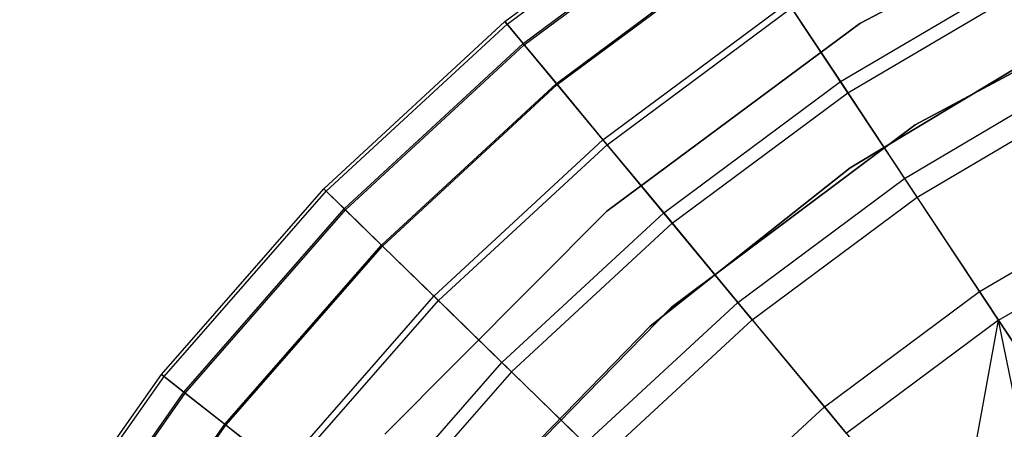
# Model space of a CAD drawing. Extents: x 0.1 to 16.1, y -7 to 7.
# Tile 18 of 68: x 5.516 to 6.801, y 1.796 to 2.331. Entities that reach past the tile are written whole.
import ezdxf

# ---------------------------------------------------------------- set-up
doc = ezdxf.new("R2010")
doc.units = 0
doc.header["$LTSCALE"] = 2.54
doc.layers.get('0').update_dxf_attribs({"color": 13, "linetype": 'CONTINUOUS'})

# ---------------------------------------------------------------- blocks, each defined once
blk = doc.blocks.new('DROPS_WOOD_E_PM_STL')
at = {"color": 0}
for p, q in [((6.1493, 2.3287, 5.1881), (6.4078, 2.5208, 5.1881)), ((6.1493, 2.3287, 5.1881), (6.4078, 2.5208, 5.1881)), ((6.1521, 2.3254, 4.8891), (6.4102, 2.5171, 4.8891)), ((6.1521, 2.3254, 4.8891), (6.4102, 2.5171, 4.8891)), ((6.6127, 2.3259, 213.1031), (6.9758, 2.5186, 213.1031)), ((6.9758, 2.5186, 220.7031), (6.6127, 2.3259, 220.7031)), ((6.9758, 2.5186, 220.7031), (6.6127, 2.3259, 220.7031)), ((6.6127, 2.3259, 213.1031), (6.9758, 2.5186, 213.1031)), ((6.1731, 2.3001, 5.5715), (6.4284, 2.4897, 5.5715)), ((6.1731, 2.3001, 5.5715), (6.4284, 2.4897, 5.5715)), ((6.1746, 2.2983, 4.5921), (6.4297, 2.4878, 4.5921)), ((6.1746, 2.2983, 4.5921), (6.4297, 2.4878, 4.5921)), ((6.2165, 2.2477, 4.3004), (6.4659, 2.4331, 4.3004)), ((6.2165, 2.2477, 4.3004), (6.4659, 2.4331, 4.3004)), ((6.2177, 2.2463, 5.9503), (6.467, 2.4315, 5.9503)), ((6.2177, 2.2463, 5.9503), (6.467, 2.4315, 5.9503)), ((6.5873, 2.2502, 3.7448), (6.8349, 2.3961, 3.7448)), ((6.5873, 2.2502, 3.7448), (6.8349, 2.3961, 3.7448)), ((6.597, 2.2356, 6.6831), (6.843, 2.3806, 6.6831)), ((6.597, 2.2356, 6.6831), (6.843, 2.3806, 6.6831)), ((7.036, 2.3812, 213.1031), (6.6848, 2.1939, 213.1031)), ((6.6848, 2.1939, 220.7031), (7.036, 2.3812, 220.7031)), ((6.6848, 2.1939, 220.7031), (7.036, 2.3812, 220.7031)), ((7.036, 2.3812, 213.1031), (6.6848, 2.1939, 213.1031)), ((6.2773, 2.1743, 4.0169), (6.5187, 2.3536, 4.0169)), ((6.2773, 2.1743, 4.0169), (6.5187, 2.3536, 4.0169)), ((6.5187, 2.3536, 4.0169), (6.5873, 2.2502, 3.7448)), ((6.5187, 2.3536, 4.0169), (6.5873, 2.2502, 3.7448)), ((6.2827, 2.1679, 6.3217), (6.5233, 2.3466, 6.3217)), ((6.2827, 2.1679, 6.3217), (6.5233, 2.3466, 6.3217)), ((6.597, 2.2356, 6.6831), (6.5233, 2.3466, 6.3217)), ((6.597, 2.2356, 6.6831), (6.5233, 2.3466, 6.3217)), ((5.9127, 2.1103, 5.1881), (6.1493, 2.3287, 5.1881)), ((5.9127, 2.1103, 5.1881), (6.1493, 2.3287, 5.1881)), ((6.1493, 2.3287, 5.1881), (6.1521, 2.3254, 4.8891)), ((6.1493, 2.3287, 5.1881), (6.1521, 2.3254, 4.8891)), ((6.1731, 2.3001, 5.5715), (6.1493, 2.3287, 5.1881)), ((6.1731, 2.3001, 5.5715), (6.1493, 2.3287, 5.1881)), ((5.9159, 2.1073, 4.8891), (6.1521, 2.3254, 4.8891)), ((5.9159, 2.1073, 4.8891), (6.1521, 2.3254, 4.8891)), ((6.1521, 2.3254, 4.8891), (6.1746, 2.2983, 4.5921)), ((6.1521, 2.3254, 4.8891), (6.1746, 2.2983, 4.5921)), ((6.2825, 2.0812, 213.1031), (6.6127, 2.3259, 213.1031)), ((6.6127, 2.3259, 220.7031), (6.2825, 2.0812, 220.7031)), ((6.2825, 2.0812, 213.1031), (6.6127, 2.3259, 213.1031)), ((6.6127, 2.3259, 220.7031), (6.2825, 2.0812, 220.7031)), ((6.6127, 2.3259, 213.1031), (6.6127, 2.3259, 220.7031)), ((6.6127, 2.3259, 213.1031), (6.6127, 2.3259, 220.7031)), ((6.8856, 2.3094, 213.3831), (6.6001, 2.1377, 213.3831)), ((6.6001, 2.1377, 213.3031), (6.8856, 2.3094, 213.3031)), ((6.8856, 2.3094, 213.3831), (6.6001, 2.1377, 213.3831)), ((6.6001, 2.1377, 213.3031), (6.8856, 2.3094, 213.3031)), ((6.8856, 2.3094, 220.7031), (6.6001, 2.1377, 220.7031)), ((5.9394, 2.0843, 5.5715), (6.1731, 2.3001, 5.5715)), ((5.9394, 2.0843, 5.5715), (6.1731, 2.3001, 5.5715)), ((5.9411, 2.0827, 4.5921), (6.1746, 2.2983, 4.5921)), ((5.9411, 2.0827, 4.5921), (6.1746, 2.2983, 4.5921)), ((6.2177, 2.2463, 5.9503), (6.1731, 2.3001, 5.5715)), ((6.2177, 2.2463, 5.9503), (6.1731, 2.3001, 5.5715)), ((6.1746, 2.2983, 4.5921), (6.2165, 2.2477, 4.3004)), ((6.1746, 2.2983, 4.5921), (6.2165, 2.2477, 4.3004)), ((6.3566, 2.0788, 3.7448), (6.5873, 2.2502, 3.7448)), ((6.3566, 2.0788, 3.7448), (6.5873, 2.2502, 3.7448)), ((6.5873, 2.2502, 3.7448), (6.671, 2.1239, 3.487)), ((6.5873, 2.2502, 3.7448), (6.671, 2.1239, 3.487)), ((6.671, 2.1239, 3.487), (6.9048, 2.2617, 3.487)), ((6.671, 2.1239, 3.487), (6.9048, 2.2617, 3.487)), ((5.9881, 2.0369, 4.3004), (6.2165, 2.2477, 4.3004)), ((5.9881, 2.0369, 4.3004), (6.2165, 2.2477, 4.3004)), ((5.9894, 2.0356, 5.9503), (6.2177, 2.2463, 5.9503)), ((5.9894, 2.0356, 5.9503), (6.2177, 2.2463, 5.9503)), ((6.2165, 2.2477, 4.3004), (6.2773, 2.1743, 4.0169)), ((6.2165, 2.2477, 4.3004), (6.2773, 2.1743, 4.0169)), ((6.2827, 2.1679, 6.3217), (6.2177, 2.2463, 5.9503)), ((6.2827, 2.1679, 6.3217), (6.2177, 2.2463, 5.9503)), ((6.3677, 2.0653, 6.6831), (6.597, 2.2356, 6.6831)), ((6.3677, 2.0653, 6.6831), (6.597, 2.2356, 6.6831)), ((6.6874, 2.0993, 7.0318), (6.597, 2.2356, 6.6831)), ((6.6874, 2.0993, 7.0318), (6.597, 2.2356, 6.6831)), ((6.6874, 2.0993, 7.0318), (6.9184, 2.2354, 7.0318)), ((6.6874, 2.0993, 7.0318), (6.9184, 2.2354, 7.0318)), ((6.6848, 2.1939, 213.1031), (6.3662, 1.9552, 213.1031)), ((6.3662, 1.9552, 220.7031), (6.6848, 2.1939, 220.7031)), ((6.3662, 1.9552, 220.7031), (6.6848, 2.1939, 220.7031)), ((6.6848, 2.1939, 213.1031), (6.3662, 1.9552, 213.1031)), ((6.6848, 2.1939, 220.7031), (6.6848, 2.1939, 213.1031)), ((6.6848, 2.1939, 220.7031), (6.6848, 2.1939, 213.1031)), ((6.0564, 1.9704, 4.0169), (6.2773, 2.1743, 4.0169)), ((6.0564, 1.9704, 4.0169), (6.2773, 2.1743, 4.0169)), ((6.2773, 2.1743, 4.0169), (6.3566, 2.0788, 3.7448)), ((6.2773, 2.1743, 4.0169), (6.3566, 2.0788, 3.7448)), ((6.0624, 1.9645, 6.3217), (6.2827, 2.1679, 6.3217)), ((6.0624, 1.9645, 6.3217), (6.2827, 2.1679, 6.3217)), ((6.3677, 2.0653, 6.6831), (6.2827, 2.1679, 6.3217)), ((6.3677, 2.0653, 6.6831), (6.2827, 2.1679, 6.3217)), ((6.6001, 2.1377, 213.3831), (6.3389, 1.9309, 213.3831)), ((6.3389, 1.9309, 213.3031), (6.6001, 2.1377, 213.3031)), ((6.6001, 2.1377, 213.3831), (6.3389, 1.9309, 213.3831)), ((6.3389, 1.9309, 213.3031), (6.6001, 2.1377, 213.3031)), ((6.6001, 2.1377, 220.7031), (6.3389, 1.9309, 220.7031)), ((6.6001, 2.1377, 213.3831), (6.6001, 2.1377, 213.3031)), ((6.6001, 2.1377, 213.3831), (6.6001, 2.1377, 213.3031)), ((6.4533, 1.9621, 3.487), (6.671, 2.1239, 3.487)), ((6.4533, 1.9621, 3.487), (6.671, 2.1239, 3.487)), ((6.671, 2.1239, 3.487), (6.769, 1.9762, 3.2461)), ((6.671, 2.1239, 3.487), (6.769, 1.9762, 3.2461)), ((5.7007, 1.868, 5.1881), (5.9127, 2.1103, 5.1881)), ((5.7007, 1.868, 5.1881), (5.9127, 2.1103, 5.1881)), ((5.9127, 2.1103, 5.1881), (5.9159, 2.1073, 4.8891)), ((5.9127, 2.1103, 5.1881), (5.9159, 2.1073, 4.8891)), ((5.9394, 2.0843, 5.5715), (5.9127, 2.1103, 5.1881)), ((5.9394, 2.0843, 5.5715), (5.9127, 2.1103, 5.1881)), ((5.7041, 1.8653, 4.8891), (5.9159, 2.1073, 4.8891)), ((5.7041, 1.8653, 4.8891), (5.9159, 2.1073, 4.8891)), ((5.9159, 2.1073, 4.8891), (5.9411, 2.0827, 4.5921)), ((5.9159, 2.1073, 4.8891), (5.9411, 2.0827, 4.5921)), ((6.4721, 1.9394, 7.0318), (6.6874, 2.0993, 7.0318)), ((6.4721, 1.9394, 7.0318), (6.6874, 2.0993, 7.0318)), ((6.7939, 1.9387, 7.3652), (6.6874, 2.0993, 7.0318)), ((6.7939, 1.9387, 7.3652), (6.6874, 2.0993, 7.0318)), ((6.769, 1.9762, 3.2461), (6.9865, 2.1043, 3.2461)), ((6.769, 1.9762, 3.2461), (6.9865, 2.1043, 3.2461)), ((5.73, 1.845, 5.5715), (5.9394, 2.0843, 5.5715)), ((5.73, 1.845, 5.5715), (5.9394, 2.0843, 5.5715)), ((5.9894, 2.0356, 5.9503), (5.9394, 2.0843, 5.5715)), ((5.9894, 2.0356, 5.9503), (5.9394, 2.0843, 5.5715)), ((5.7318, 1.8436, 4.5921), (5.9411, 2.0827, 4.5921)), ((5.7318, 1.8436, 4.5921), (5.9411, 2.0827, 4.5921)), ((5.9411, 2.0827, 4.5921), (5.9881, 2.0369, 4.3004)), ((5.9411, 2.0827, 4.5921), (5.9881, 2.0369, 4.3004)), ((5.9924, 1.79, 213.1031), (6.2825, 2.0812, 213.1031)), ((6.2825, 2.0812, 220.7031), (5.9924, 1.79, 220.7031)), ((5.9924, 1.79, 213.1031), (6.2825, 2.0812, 213.1031)), ((6.2825, 2.0812, 220.7031), (5.9924, 1.79, 220.7031)), ((6.1454, 1.8838, 3.7448), (6.3566, 2.0788, 3.7448)), ((6.1454, 1.8838, 3.7448), (6.3566, 2.0788, 3.7448)), ((6.2825, 2.0812, 213.1031), (6.2825, 2.0812, 220.7031)), ((6.2825, 2.0812, 213.1031), (6.2825, 2.0812, 220.7031)), ((6.3566, 2.0788, 3.7448), (6.4533, 1.9621, 3.487)), ((6.3566, 2.0788, 3.7448), (6.4533, 1.9621, 3.487)), ((6.1579, 1.8716, 6.6831), (6.3677, 2.0653, 6.6831)), ((6.1579, 1.8716, 6.6831), (6.3677, 2.0653, 6.6831)), ((6.4721, 1.9394, 7.0318), (6.3677, 2.0653, 6.6831)), ((6.4721, 1.9394, 7.0318), (6.3677, 2.0653, 6.6831)), ((6.7939, 1.9387, 7.3652), (7.0073, 2.0644, 7.3652)), ((6.7939, 1.9387, 7.3652), (7.0073, 2.0644, 7.3652)), ((5.7834, 1.803, 4.3004), (5.9881, 2.0369, 4.3004)), ((5.7834, 1.803, 4.3004), (5.9881, 2.0369, 4.3004)), ((5.7849, 1.8019, 5.9503), (5.9894, 2.0356, 5.9503)), ((5.7849, 1.8019, 5.9503), (5.9894, 2.0356, 5.9503)), ((5.9881, 2.0369, 4.3004), (6.0564, 1.9704, 4.0169)), ((5.9881, 2.0369, 4.3004), (6.0564, 1.9704, 4.0169)), ((6.0624, 1.9645, 6.3217), (5.9894, 2.0356, 5.9503)), ((6.0624, 1.9645, 6.3217), (5.9894, 2.0356, 5.9503)), ((5.8585, 1.7441, 4.0169), (6.0564, 1.9704, 4.0169)), ((5.8585, 1.7441, 4.0169), (6.0564, 1.9704, 4.0169)), ((6.0564, 1.9704, 4.0169), (6.1454, 1.8838, 3.7448)), ((6.0564, 1.9704, 4.0169), (6.1454, 1.8838, 3.7448)), ((6.5664, 1.8256, 3.2461), (6.769, 1.9762, 3.2461)), ((6.5664, 1.8256, 3.2461), (6.769, 1.9762, 3.2461)), ((6.769, 1.9762, 3.2461), (6.8803, 1.8085, 3.0249)), ((6.769, 1.9762, 3.2461), (6.8803, 1.8085, 3.0249)), ((5.8651, 1.739, 6.3217), (6.0624, 1.9645, 6.3217)), ((5.8651, 1.739, 6.3217), (6.0624, 1.9645, 6.3217)), ((6.1579, 1.8716, 6.6831), (6.0624, 1.9645, 6.3217)), ((6.1579, 1.8716, 6.6831), (6.0624, 1.9645, 6.3217)), ((6.3662, 1.9552, 213.1031), (6.0878, 1.6707, 213.1031)), ((6.0878, 1.6707, 220.7031), (6.3662, 1.9552, 220.7031)), ((6.0878, 1.6707, 220.7031), (6.3662, 1.9552, 220.7031)), ((6.3662, 1.9552, 213.1031), (6.0878, 1.6707, 213.1031)), ((6.2539, 1.7781, 3.487), (6.4533, 1.9621, 3.487)), ((6.2539, 1.7781, 3.487), (6.4533, 1.9621, 3.487)), ((6.3662, 1.9552, 220.7031), (6.3662, 1.9552, 213.1031)), ((6.3662, 1.9552, 220.7031), (6.3662, 1.9552, 213.1031)), ((6.4533, 1.9621, 3.487), (6.5664, 1.8256, 3.2461)), ((6.4533, 1.9621, 3.487), (6.5664, 1.8256, 3.2461)), ((6.3389, 1.9309, 213.3831), (6.1062, 1.6924, 213.3831)), ((6.1062, 1.6924, 213.3031), (6.3389, 1.9309, 213.3031)), ((6.3389, 1.9309, 213.3831), (6.1062, 1.6924, 213.3831)), ((6.1062, 1.6924, 213.3031), (6.3389, 1.9309, 213.3031)), ((6.3389, 1.9309, 220.7031), (6.1062, 1.6924, 220.7031)), ((6.4721, 1.9394, 7.0318), (6.2751, 1.7575, 7.0318)), ((6.4721, 1.9394, 7.0318), (6.2751, 1.7575, 7.0318)), ((6.3389, 1.9309, 213.3831), (6.3389, 1.9309, 213.3031)), ((6.3389, 1.9309, 213.3831), (6.3389, 1.9309, 213.3031)), ((6.4721, 1.9394, 7.0318), (6.5951, 1.791, 7.3652)), ((6.4721, 1.9394, 7.0318), (6.5951, 1.791, 7.3652)), ((6.7939, 1.9387, 7.3652), (6.5951, 1.791, 7.3652)), ((6.7939, 1.9387, 7.3652), (6.5951, 1.791, 7.3652)), ((6.7358, 1.6213, 7.681), (6.7939, 1.9387, 7.3652)), ((6.7358, 1.6213, 7.681), (6.7939, 1.9387, 7.3652)), ((6.8421, 1.7038, 7.681), (6.7939, 1.9387, 7.3652)), ((6.8421, 1.7038, 7.681), (6.7939, 1.9387, 7.3652)), ((6.9158, 1.755, 7.681), (6.7939, 1.9387, 7.3652)), ((6.9158, 1.755, 7.681), (6.7939, 1.9387, 7.3652)), ((5.9561, 1.6675, 3.7448), (6.1454, 1.8838, 3.7448)), ((5.9561, 1.6675, 3.7448), (6.1454, 1.8838, 3.7448)), ((6.1454, 1.8838, 3.7448), (6.2539, 1.7781, 3.487)), ((6.1454, 1.8838, 3.7448), (6.2539, 1.7781, 3.487)), ((5.5156, 1.6045, 5.1881), (5.7007, 1.868, 5.1881)), ((5.5156, 1.6045, 5.1881), (5.7007, 1.868, 5.1881)), ((5.5193, 1.6022, 4.8891), (5.7041, 1.8653, 4.8891)), ((5.5193, 1.6022, 4.8891), (5.7041, 1.8653, 4.8891)), ((5.7007, 1.868, 5.1881), (5.7041, 1.8653, 4.8891)), ((5.7007, 1.868, 5.1881), (5.7041, 1.8653, 4.8891)), ((5.73, 1.845, 5.5715), (5.7007, 1.868, 5.1881)), ((5.73, 1.845, 5.5715), (5.7007, 1.868, 5.1881)), ((5.7041, 1.8653, 4.8891), (5.7318, 1.8436, 4.5921)), ((5.7041, 1.8653, 4.8891), (5.7318, 1.8436, 4.5921)), ((6.1579, 1.8716, 6.6831), (5.9698, 1.6567, 6.6831)), ((6.1579, 1.8716, 6.6831), (5.9698, 1.6567, 6.6831)), ((6.1579, 1.8716, 6.6831), (6.2751, 1.7575, 7.0318)), ((6.1579, 1.8716, 6.6831), (6.2751, 1.7575, 7.0318)), ((5.5472, 1.5848, 5.5715), (5.73, 1.845, 5.5715)), ((5.5472, 1.5848, 5.5715), (5.73, 1.845, 5.5715)), ((5.5492, 1.5835, 4.5921), (5.7318, 1.8436, 4.5921)), ((5.5492, 1.5835, 4.5921), (5.7318, 1.8436, 4.5921)), ((5.7849, 1.8019, 5.9503), (5.73, 1.845, 5.5715)), ((5.7849, 1.8019, 5.9503), (5.73, 1.845, 5.5715)), ((5.7318, 1.8436, 4.5921), (5.7834, 1.803, 4.3004)), ((5.7318, 1.8436, 4.5921), (5.7834, 1.803, 4.3004)), ((6.3809, 1.6544, 3.2461), (6.5664, 1.8256, 3.2461)), ((6.3809, 1.6544, 3.2461), (6.5664, 1.8256, 3.2461)), ((6.5664, 1.8256, 3.2461), (6.6948, 1.6708, 3.0249)), ((6.5664, 1.8256, 3.2461), (6.6948, 1.6708, 3.0249)), ((5.6048, 1.5487, 4.3004), (5.7834, 1.803, 4.3004)), ((5.6048, 1.5487, 4.3004), (5.7834, 1.803, 4.3004)), ((5.6064, 1.5477, 5.9503), (5.7849, 1.8019, 5.9503)), ((5.6064, 1.5477, 5.9503), (5.7849, 1.8019, 5.9503)), ((5.7834, 1.803, 4.3004), (5.8585, 1.7441, 4.0169)), ((5.7834, 1.803, 4.3004), (5.8585, 1.7441, 4.0169)), ((5.8651, 1.739, 6.3217), (5.7849, 1.8019, 5.9503)), ((5.8651, 1.739, 6.3217), (5.7849, 1.8019, 5.9503))]:
    blk.add_line(p, q, dxfattribs=at)

msp = doc.modelspace()

# ---------------------------------------------------------------- block references
at = {"color": 0}
msp.add_blockref('DROPS_WOOD_E_PM_STL', (0, 0), dxfattribs=at)

doc.saveas('drawing.dxf')
